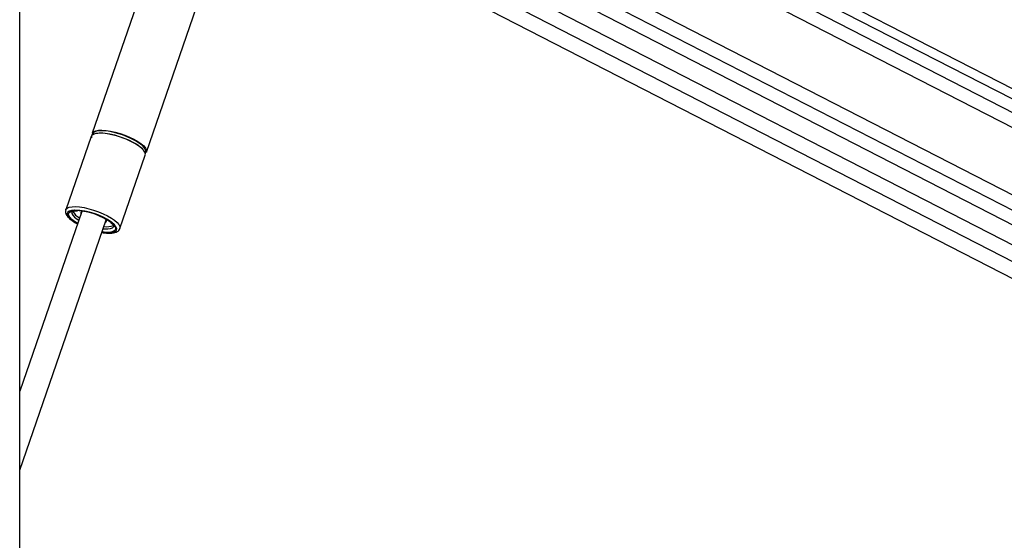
# Model space of a CAD drawing. Header units: millimetres. Extents: x 2575 to 18042, y 835 to 16320.
# Tile 5 of 64: x 3725 to 4486, y 6466 to 6869. Entities that reach past the tile are written whole.
import ezdxf

# ---------------------------------------------------------------- set-up
doc = ezdxf.new("R2010")
doc.units = ezdxf.units.MM
doc.header["$LTSCALE"] = 2

msp = doc.modelspace()

# ---------------------------------------------------------------- linework, layer by layer
at = {"color": 7, "linetype": 'Continuous', "lineweight": 25}
for p, q in [((3724.96, 1481.05), (3724.96, 7229.05)), ((5008.67, 6549.47), (3830.39, 7154.99)), ((3789.41, 7055.56), (4831.75, 6519.89)), ((4055.4, 7009.47), (4786.8, 6633.6)), ((3858.66, 7005.45), (3780.97, 6780.71)), ((3822.84, 6766.24), (3900.53, 6990.98)), ((3895.06, 6975.16), (4779.93, 6520.41)), ((4048.73, 6960.95), (4774.86, 6587.79)), ((3780.14, 6778.3), (3760.52, 6721.56)), ((3802.39, 6707.09), (3822.01, 6763.83)), ((3773, 6720.35), (3724.96, 6581.37)), ((3760.48, 6721.43), (3760.52, 6721.56)), ((3724.96, 6520.4), (3791.83, 6713.84)), ((3765.73, 6712.93), (3766.07, 6712.68))]:
    msp.add_line(p, q, dxfattribs=at)
at = {"color": 8, "linetype": 'Continuous', "lineweight": 25}
for p, q in [((3830.79, 7147.22), (5001.54, 6545.57)), ((3830.79, 7136.64), (4801.98, 6637.54)), ((3817.32, 7067.86), (4784.71, 6570.71)), ((3809.11, 7060.98), (4850.68, 6525.7)), ((3898.93, 6986.36), (4790.71, 6528.07)), ((3769.76, 6710.97), (3767.28, 6712.53)), ((3769.32, 6714.32), (3770.63, 6713.47))]:
    msp.add_line(p, q, dxfattribs=at)
at = {"color": 7, "linetype": 'Continuous', "lineweight": 25, "flags": 128}
for points in [[(3816.74, 6771.07), (3813.97, 6772.8), (3810.79, 6774.48), (3807.3, 6776.06), (3803.61, 6777.47), (3799.84, 6778.67), (3796.1, 6779.63), (3792.53, 6780.32), (3789.23, 6780.71), (3786.31, 6780.78), (3783.87, 6780.55), (3781.98, 6780.01), (3780.7, 6779.18), (3780.14, 6778.3)], [(3780.97, 6780.71), (3781.14, 6781.08), (3782.09, 6782.04), (3783.68, 6782.73), (3785.86, 6783.12), (3788.55, 6783.19), (3791.67, 6782.96), (3795.12, 6782.42), (3798.79, 6781.6), (3802.56, 6780.51), (3806.31, 6779.19), (3809.91, 6777.7), (3813.26, 6776.06), (3816.24, 6774.35), (3818.77, 6772.6), (3820.75, 6770.89), (3822.12, 6769.26), (3822.85, 6767.76), (3822.9, 6766.44), (3822.84, 6766.24)], [(3817.25, 6773.13), (3814.52, 6774.85), (3811.38, 6776.51), (3807.94, 6778.06), (3804.29, 6779.45), (3800.57, 6780.64), (3796.88, 6781.59), (3793.35, 6782.26), (3790.1, 6782.65), (3787.22, 6782.72), (3784.81, 6782.49), (3782.94, 6781.96), (3781.68, 6781.15), (3781.06, 6780.07), (3781.01, 6779.45)], [(3781.51, 6779.78), (3781.63, 6779.87), (3783.2, 6780.54), (3785.35, 6780.93), (3788.01, 6781), (3791.09, 6780.77), (3794.5, 6780.24), (3798.12, 6779.42), (3801.84, 6778.35), (3805.54, 6777.05), (3809.09, 6775.58), (3812.4, 6773.96), (3815.34, 6772.27), (3817.83, 6770.55), (3819.79, 6768.86), (3820.05, 6768.59)], [(3822.01, 6763.83), (3822.13, 6764.66), (3821.74, 6766.08), (3820.68, 6767.65), (3819, 6769.33), (3816.74, 6771.07)], [(3773.51, 6720.53), (3772.59, 6720.12), (3772.11, 6719.38), (3772.31, 6718.43), (3772.33, 6718.4)], [(3791.16, 6711.89), (3791.57, 6712.13), (3792.05, 6712.86), (3791.84, 6713.82), (3791.54, 6714.29)]]:
    msp.add_lwpolyline(points, dxfattribs=at)
at = {"color": 8, "linetype": 'Continuous', "lineweight": 25, "flags": 128}
for points in [[(3760.52, 6721.56), (3760.69, 6721.93), (3761.65, 6722.89), (3763.24, 6723.58), (3765.41, 6723.96), (3768.1, 6724.04), (3771.23, 6723.81), (3774.68, 6723.27), (3778.34, 6722.44), (3782.11, 6721.36), (3785.86, 6720.04), (3789.46, 6718.55), (3792.81, 6716.91), (3795.8, 6715.2), (3798.32, 6713.45), (3800.3, 6711.74), (3801.67, 6710.1), (3802.4, 6708.61), (3802.45, 6707.29), (3802.42, 6707.19)], [(3767.67, 6721.37), (3767.37, 6721.37), (3765.04, 6721.13), (3763.27, 6720.58), (3762.15, 6719.74), (3761.69, 6718.64), (3761.93, 6717.31), (3762.85, 6715.82), (3764.42, 6714.2), (3766.59, 6712.53)], [(3767.28, 6712.53), (3765.17, 6714.17), (3763.65, 6715.75), (3762.8, 6717.21), (3762.64, 6718.48), (3763.18, 6719.53), (3764.4, 6720.31), (3766.25, 6720.79), (3768.66, 6720.95), (3769.09, 6720.94)], [(3765.22, 6719.91), (3765.19, 6719.79), (3765.26, 6718.63), (3766, 6717.3), (3767.37, 6715.84), (3769.32, 6714.32)], [(3766.59, 6712.53), (3769.27, 6710.85), (3769.65, 6710.64)], [(3788.47, 6704.13), (3789.92, 6703.93), (3792.94, 6703.69), (3795.53, 6703.77), (3797.59, 6704.16), (3799.05, 6704.86), (3799.84, 6705.84), (3799.95, 6707.06), (3799.37, 6708.47), (3798.11, 6710.03), (3796.24, 6711.69), (3795.93, 6711.92)], [(3796.08, 6711.25), (3796.51, 6710.89), (3798.02, 6709.31), (3798.87, 6707.85), (3799.03, 6706.57), (3798.49, 6705.53), (3797.27, 6704.75), (3795.42, 6704.27), (3793.01, 6704.11), (3790.14, 6704.27), (3788.59, 6704.47)], [(3789.45, 6706.97), (3790.4, 6706.87), (3792.97, 6706.79), (3795.06, 6707.02), (3796.6, 6707.55), (3797.51, 6708.36), (3797.7, 6708.77)]]:
    msp.add_lwpolyline(points, dxfattribs=at)
at = {"color": 7, "linetype": 'Continuous', "lineweight": 25}
for centre, radius, start, end in [((3782.71, 6777.79), 2.3, 134.45144, 194.9908), ((3819.84, 6766.86), 2.71, 324.12235, 31.72497), ((3777.5, 6727.14), 13.42, 209.96846, 242.19846), ((3765.65, 6668.38), 53.03, 55.1806, 87.8145), ((3766.4, 6671.03), 49.98, 53.57539, 86.92252), ((3792.63, 6720.89), 12.4, 258.1148, 292.52281)]:
    msp.add_arc(centre, radius, start, end, dxfattribs=at)
at = {"color": 8, "linetype": 'Continuous', "lineweight": 25}
msp.add_arc((3809.46, 6760.37), 14.95, 31.96146, 58.61786, dxfattribs=at)
at = {"color": 7, "linetype": 'Continuous', "lineweight": 25}
for points, knots in [([(3760.52, 6721.31), (3760.42, 6720.95), (3760.19, 6720.09), (3760.52, 6718.66), (3761.27, 6717.12), (3762.6, 6715.49), (3764.15, 6714.07), (3765.35, 6713.21), (3765.73, 6712.93)], [0, 0, 0, 0, 0.1175185, 0.2816844, 0.4596106, 0.6673079, 0.8937336, 1, 1, 1, 1]), ([(3765.23, 6719.93), (3765.23, 6719.92), (3765.22, 6719.9), (3765.4, 6720.11), (3766.27, 6720.46), (3767.69, 6720.72), (3768.98, 6720.73), (3769.61, 6720.73)], [0, 0, 0, 0, 0.054266, 0.283853, 0.527223, 0.767328, 1, 1, 1, 1]), ([(3766.07, 6712.68), (3766.5, 6712.39), (3767.58, 6711.66), (3768.85, 6710.96), (3769.61, 6710.54)], [0, 0, 0, 0, 0.400223, 1, 1, 1, 1]), ([(3795.38, 6711.51), (3795.71, 6711.23), (3796.56, 6710.53), (3797.33, 6709.58), (3797.7, 6708.8), (3797.68, 6708.73), (3797.68, 6708.7)], [0, 0, 0, 0, 0.183084, 0.469033, 0.742982, 1, 1, 1, 1]), ([(3788.44, 6704.04), (3789.09, 6703.93), (3790.84, 6703.63), (3793.43, 6703.45), (3796.17, 6703.49), (3798.45, 6703.87), (3800.26, 6704.56), (3801.55, 6705.58), (3802.3, 6706.56), (3802.38, 6707.17), (3802.4, 6707.28)], [0, 0, 0, 0, 0.092913, 0.252081, 0.413466, 0.578779, 0.729119, 0.855909, 0.973164, 1, 1, 1, 1]), ([(4847.86, 6488.96), (4713.68, 6415.61), (4445.33, 6268.92), (4086.2, 6072.82), (3861.28, 5950.05), (3770.62, 5900.55)], [0, 0, 0, 0, 0.373791, 0.747581, 1, 1, 1, 1])]:
    msp.add_open_spline(points, degree=3, knots=knots, dxfattribs=at)

doc.saveas('drawing.dxf')
